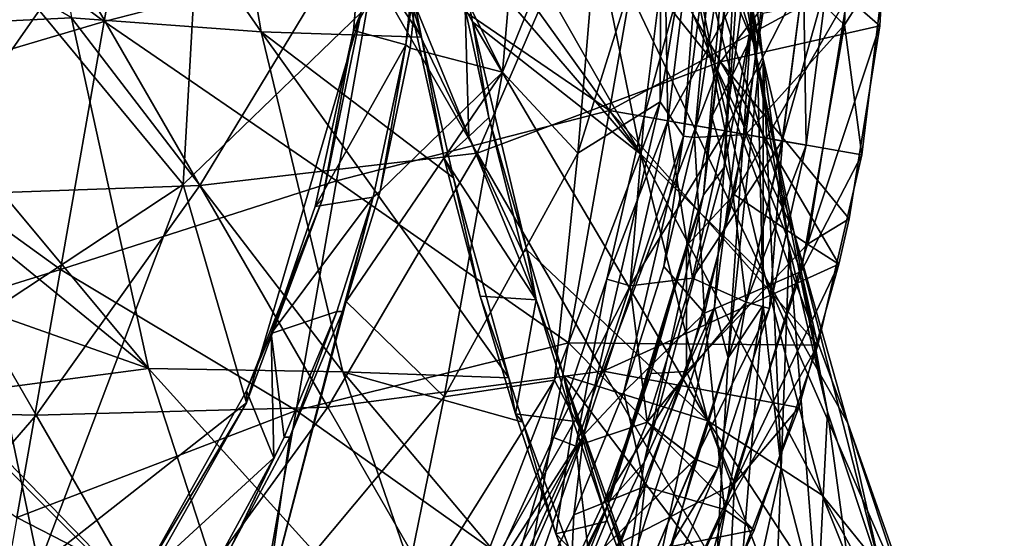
# Model space of a CAD drawing. Extents: x -65 to 803, y -691 to 80.
# Tile 205 of 256: x 695 to 729, y -587 to -569. Entities that reach past the tile are written whole.
import ezdxf

# ---------------------------------------------------------------- set-up
doc = ezdxf.new("R2010")
doc.units = 0
doc.header["$LTSCALE"] = 101.851852
for name, color, linetype in [('20', 7, 'CONTINUOUS'), ('224', 7, 'CONTINUOUS'), ('225', 7, 'CONTINUOUS'), ('226', 7, 'CONTINUOUS'), ('227', 7, 'CONTINUOUS'), ('31', 7, 'CONTINUOUS'), ('38', 7, 'CONTINUOUS'), ('39', 7, 'CONTINUOUS'), ('41', 7, 'CONTINUOUS'), ('44', 7, 'CONTINUOUS'), ('45', 7, 'CONTINUOUS'), ('61', 7, 'CONTINUOUS'), ('73', 7, 'CONTINUOUS'), ('78', 7, 'CONTINUOUS'), ('80', 7, 'CONTINUOUS'), ('82', 7, 'CONTINUOUS'), ('85', 7, 'CONTINUOUS'), ('86', 7, 'CONTINUOUS'), ('88', 7, 'CONTINUOUS')]:
    doc.layers.add(name, color=color, linetype=linetype)

msp = doc.modelspace()

# ---------------------------------------------------------------- linework, layer by layer
at = {"layer": '20', "color": 7, "linetype": 'CONTINUOUS'}
for points in [[(709.087, -565.829, 0.834), (712.837, -559.03, 5.744), (711.784, -571.307, 10.185), (709.087, -565.829, 0.834)], [(711.784, -571.307, 10.185), (712.837, -559.03, 5.744), (715.372, -562.497, 14.73), (711.784, -571.307, 10.185)], [(717.253, -572.335, 31.09), (717.273, -564.925, 23.703), (718.942, -562.061, 33.626), (717.253, -572.335, 31.09)], [(717.253, -572.335, 31.09), (718.942, -562.061, 33.626), (718.061, -573.518, 40.469), (717.253, -572.335, 31.09)], [(718.061, -573.518, 40.469), (718.942, -562.061, 33.626), (719.436, -562.604, 41.841), (718.061, -573.518, 40.469)], [(711.784, -571.307, 10.185), (715.372, -562.497, 14.73), (714.4, -574.109, 20.168), (711.784, -571.307, 10.185)], [(714.4, -574.109, 20.168), (715.372, -562.497, 14.73), (717.273, -564.925, 23.703), (714.4, -574.109, 20.168)], [(718.061, -573.518, 40.469), (719.436, -562.604, 41.841), (718.437, -573.57, 47.921), (718.061, -573.518, 40.469)], [(718.437, -573.57, 47.921), (719.436, -562.604, 41.841), (719.14, -569.032, 47.923), (718.437, -573.57, 47.921)], [(701.355, -563.908, -11.888), (700.72, -575.191, -5.586), (694.823, -568.058, -16.212), (701.355, -563.908, -11.888)], [(706.886, -569.24, -0.98), (700.72, -575.191, -5.586), (701.355, -563.908, -11.888), (706.886, -569.24, -0.98)], [(714.4, -574.109, 20.168), (717.273, -564.925, 23.703), (717.253, -572.335, 31.09), (714.4, -574.109, 20.168)], [(708.588, -570.472, 2.838), (709.087, -565.829, 0.834), (711.784, -571.307, 10.185), (708.588, -570.472, 2.838)], [(700.72, -575.191, -5.586), (693.882, -579.703, -9.237), (694.823, -568.058, -16.212), (700.72, -575.191, -5.586)], [(706.886, -569.24, -0.98), (702.909, -582.757, 3.803), (700.72, -575.191, -5.586), (706.886, -569.24, -0.98)], [(705.541, -575.705, 1.502), (702.909, -582.757, 3.803), (706.886, -569.24, -0.98), (705.541, -575.705, 1.502)], [(707.547, -575.425, 4.68), (708.588, -570.472, 2.838), (711.784, -571.307, 10.185), (707.547, -575.425, 4.68)], [(706.365, -579.246, 5.965), (707.547, -575.425, 4.68), (711.784, -571.307, 10.185), (706.365, -579.246, 5.965)], [(706.365, -579.246, 5.965), (711.784, -571.307, 10.185), (709.759, -582.553, 16.786), (706.365, -579.246, 5.965)], [(709.759, -582.553, 16.786), (711.784, -571.307, 10.185), (714.4, -574.109, 20.168), (709.759, -582.553, 16.786)], [(713.585, -581.979, 28.508), (714.4, -574.109, 20.168), (717.253, -572.335, 31.09), (713.585, -581.979, 28.508)], [(713.585, -581.979, 28.508), (717.253, -572.335, 31.09), (714.596, -583.88, 38.966), (713.585, -581.979, 28.508)], [(714.596, -583.88, 38.966), (717.253, -572.335, 31.09), (718.061, -573.518, 40.469), (714.596, -583.88, 38.966)], [(714.596, -583.88, 38.966), (718.061, -573.518, 40.469), (715.99, -582.397, 47.915), (714.596, -583.88, 38.966)], [(715.99, -582.397, 47.915), (718.061, -573.518, 40.469), (717.384, -578.034, 47.918), (715.99, -582.397, 47.915)], [(717.384, -578.034, 47.918), (718.061, -573.518, 40.469), (718.437, -573.57, 47.921), (717.384, -578.034, 47.918)], [(709.759, -582.553, 16.786), (714.4, -574.109, 20.168), (713.585, -581.979, 28.508), (709.759, -582.553, 16.786)], [(700.72, -575.191, -5.586), (695.71, -588.405, 0.499), (693.882, -579.703, -9.237), (700.72, -575.191, -5.586)], [(702.909, -582.757, 3.803), (695.71, -588.405, 0.499), (700.72, -575.191, -5.586), (702.909, -582.757, 3.803)], [(706.238, -579.599, 6.079), (706.365, -579.246, 5.965), (703.548, -589.995, 13.71), (706.238, -579.599, 6.079)], [(703.548, -589.995, 13.71), (706.365, -579.246, 5.965), (709.759, -582.553, 16.786), (703.548, -589.995, 13.71)], [(695.71, -588.405, 0.499), (688.313, -592.37, -2.015), (693.882, -579.703, -9.237), (695.71, -588.405, 0.499)], [(704.414, -583.945, 7.448), (706.238, -579.599, 6.079), (703.548, -589.995, 13.71), (704.414, -583.945, 7.448)], [(708.089, -590.759, 26.08), (709.759, -582.553, 16.786), (713.585, -581.979, 28.508), (708.089, -590.759, 26.08)], [(708.089, -590.759, 26.08), (713.585, -581.979, 28.508), (709.174, -593.389, 37.514), (708.089, -590.759, 26.08)], [(709.174, -593.389, 37.514), (713.585, -581.979, 28.508), (714.596, -583.88, 38.966), (709.174, -593.389, 37.514)], [(703.548, -589.995, 13.71), (709.759, -582.553, 16.786), (708.089, -590.759, 26.08), (703.548, -589.995, 13.71)], [(714.262, -586.639, 47.913), (714.596, -583.88, 38.966), (715.99, -582.397, 47.915), (714.262, -586.639, 47.913)], [(702.909, -582.757, 3.803), (699.372, -589.023, 5.685), (695.71, -588.405, 0.499), (702.909, -582.757, 3.803)], [(702.369, -587.775, 8.611), (704.414, -583.945, 7.448), (703.548, -589.995, 13.71), (702.369, -587.775, 8.611)], [(709.174, -593.389, 37.514), (714.596, -583.88, 38.966), (709.846, -594.659, 47.908), (709.174, -593.389, 37.514)], [(709.846, -594.659, 47.908), (714.596, -583.88, 38.966), (712.208, -590.738, 47.91), (709.846, -594.659, 47.908)], [(712.208, -590.738, 47.91), (714.596, -583.88, 38.966), (714.262, -586.639, 47.913), (712.208, -590.738, 47.91)]]:
    msp.add_3dface(points, dxfattribs=at)
at = {"layer": '224', "color": 7, "linetype": 'CONTINUOUS'}
for points in [[(721.485, -573.687, 54.718), (722.217, -568.011, 54.718), (719.503, -573.338, 55.55), (721.485, -573.687, 54.718)], [(719.503, -573.338, 55.55), (722.217, -568.011, 54.718), (720.186, -568.152, 55.55), (719.503, -573.338, 55.55)], [(721.488, -573.688, 50.685), (719.503, -573.338, 49.85), (720.186, -568.152, 49.85), (721.488, -573.688, 50.685)], [(722.221, -568.011, 50.685), (721.488, -573.688, 50.685), (720.186, -568.152, 49.85), (722.221, -568.011, 50.685)], [(721.485, -573.687, 54.718), (723.052, -568.08, 52.702), (722.217, -568.011, 54.718), (721.485, -573.687, 54.718)], [(722.31, -573.832, 52.7), (723.052, -568.08, 52.702), (721.485, -573.687, 54.718), (722.31, -573.832, 52.7)], [(721.488, -573.688, 50.685), (722.221, -568.011, 50.685), (722.31, -573.832, 52.7), (721.488, -573.688, 50.685)], [(722.31, -573.832, 52.7), (722.221, -568.011, 50.685), (723.052, -568.08, 52.702), (722.31, -573.832, 52.7)]]:
    msp.add_3dface(points, dxfattribs=at)
at = {"layer": '225', "color": 7, "linetype": 'CONTINUOUS'}
for points in [[(719.503, -573.338, 49.85), (720.235, -579.272, 50.685), (718.371, -578.444, 49.85), (719.503, -573.338, 49.85)], [(721.485, -573.687, 54.718), (719.503, -573.338, 55.55), (718.371, -578.444, 55.55), (721.485, -573.687, 54.718)], [(719.503, -573.338, 49.85), (721.488, -573.688, 50.685), (720.235, -579.272, 50.685), (719.503, -573.338, 49.85)], [(720.232, -579.271, 54.718), (721.485, -573.687, 54.718), (718.371, -578.444, 55.55), (720.232, -579.271, 54.718)], [(722.31, -573.832, 52.7), (721.485, -573.687, 54.718), (720.232, -579.271, 54.718), (722.31, -573.832, 52.7)], [(720.235, -579.272, 50.685), (721.488, -573.688, 50.685), (721.04, -579.492, 52.702), (720.235, -579.272, 50.685)], [(721.488, -573.688, 50.685), (722.31, -573.832, 52.7), (721.04, -579.492, 52.702), (721.488, -573.688, 50.685)], [(721.04, -579.492, 52.702), (722.31, -573.832, 52.7), (720.232, -579.271, 54.718), (721.04, -579.492, 52.702)], [(718.371, -578.444, 49.85), (720.235, -579.272, 50.685), (716.799, -583.431, 49.85), (718.371, -578.444, 49.85)], [(716.799, -583.431, 55.55), (720.232, -579.271, 54.718), (718.371, -578.444, 55.55), (716.799, -583.431, 55.55)], [(718.469, -584.716, 54.718), (720.232, -579.271, 54.718), (716.799, -583.431, 55.55), (718.469, -584.716, 54.718)], [(720.235, -579.272, 50.685), (718.472, -584.717, 50.685), (716.799, -583.431, 49.85), (720.235, -579.272, 50.685)], [(718.469, -584.716, 54.718), (721.04, -579.492, 52.702), (720.232, -579.271, 54.718), (718.469, -584.716, 54.718)], [(719.253, -585.011, 52.702), (721.04, -579.492, 52.702), (718.469, -584.716, 54.718), (719.253, -585.011, 52.702)], [(718.472, -584.717, 50.685), (720.235, -579.272, 50.685), (719.253, -585.011, 52.702), (718.472, -584.717, 50.685)], [(719.253, -585.011, 52.702), (720.235, -579.272, 50.685), (721.04, -579.492, 52.702), (719.253, -585.011, 52.702)], [(716.799, -583.431, 49.85), (718.472, -584.717, 50.685), (714.797, -588.263, 49.85), (716.799, -583.431, 49.85)], [(714.797, -588.263, 55.55), (718.469, -584.716, 54.718), (716.799, -583.431, 55.55), (714.797, -588.263, 55.55)], [(716.211, -589.975, 54.718), (718.469, -584.716, 54.718), (714.797, -588.263, 55.55), (716.211, -589.975, 54.718)], [(718.472, -584.717, 50.685), (716.214, -589.977, 50.685), (714.797, -588.263, 49.85), (718.472, -584.717, 50.685)], [(716.211, -589.975, 54.718), (719.253, -585.011, 52.702), (718.469, -584.716, 54.718), (716.211, -589.975, 54.718)], [(716.965, -590.341, 52.702), (719.253, -585.011, 52.702), (716.211, -589.975, 54.718), (716.965, -590.341, 52.702)], [(716.214, -589.977, 50.685), (718.472, -584.717, 50.685), (716.965, -590.341, 52.702), (716.214, -589.977, 50.685)], [(716.965, -590.341, 52.702), (718.472, -584.717, 50.685), (719.253, -585.011, 52.702), (716.965, -590.341, 52.702)]]:
    msp.add_3dface(points, dxfattribs=at)
at = {"layer": '226', "color": 7, "linetype": 'CONTINUOUS'}
for points in [[(717.519, -572.988, 54.715), (716.697, -572.843, 52.7), (715.405, -578.481, 52.698), (717.519, -572.988, 54.715)], [(715.405, -578.481, 52.698), (716.697, -572.843, 52.7), (716.211, -578.709, 50.682), (715.405, -578.481, 52.698)], [(716.208, -578.708, 54.715), (717.519, -572.988, 54.715), (715.405, -578.481, 52.698), (716.208, -578.708, 54.715)], [(719.503, -573.338, 55.55), (717.519, -572.988, 54.715), (716.208, -578.708, 54.715), (719.503, -573.338, 55.55)], [(716.697, -572.843, 52.7), (717.522, -572.988, 50.682), (716.211, -578.709, 50.682), (716.697, -572.843, 52.7)], [(717.522, -572.988, 50.682), (718.371, -578.444, 49.85), (716.211, -578.709, 50.682), (717.522, -572.988, 50.682)], [(719.503, -573.338, 49.85), (718.371, -578.444, 49.85), (717.522, -572.988, 50.682), (719.503, -573.338, 49.85)], [(718.371, -578.444, 55.55), (719.503, -573.338, 55.55), (716.208, -578.708, 54.715), (718.371, -578.444, 55.55)], [(713.55, -583.959, 52.698), (716.208, -578.708, 54.715), (715.405, -578.481, 52.698), (713.55, -583.959, 52.698)], [(713.55, -583.959, 52.698), (715.405, -578.481, 52.698), (714.329, -584.268, 50.682), (713.55, -583.959, 52.698)], [(714.329, -584.268, 50.682), (715.405, -578.481, 52.698), (716.211, -578.709, 50.682), (714.329, -584.268, 50.682)], [(716.799, -583.431, 55.55), (718.371, -578.444, 55.55), (716.208, -578.708, 54.715), (716.799, -583.431, 55.55)], [(718.371, -578.444, 49.85), (716.799, -583.431, 49.85), (716.211, -578.709, 50.682), (718.371, -578.444, 49.85)], [(714.326, -584.267, 54.715), (716.208, -578.708, 54.715), (713.55, -583.959, 52.698), (714.326, -584.267, 54.715)], [(716.799, -583.431, 55.55), (716.208, -578.708, 54.715), (714.326, -584.267, 54.715), (716.799, -583.431, 55.55)], [(716.799, -583.431, 49.85), (714.329, -584.268, 50.682), (716.211, -578.709, 50.682), (716.799, -583.431, 49.85)], [(714.797, -588.263, 55.55), (716.799, -583.431, 55.55), (714.326, -584.267, 54.715), (714.797, -588.263, 55.55)], [(716.799, -583.431, 49.85), (714.797, -588.263, 49.85), (714.329, -584.268, 50.682), (716.799, -583.431, 49.85)], [(711.15, -589.222, 52.698), (714.326, -584.267, 54.715), (713.55, -583.959, 52.698), (711.15, -589.222, 52.698)], [(711.15, -589.222, 52.698), (713.55, -583.959, 52.698), (711.893, -589.608, 50.682), (711.15, -589.222, 52.698)], [(711.893, -589.608, 50.682), (713.55, -583.959, 52.698), (714.329, -584.268, 50.682), (711.893, -589.608, 50.682)], [(711.89, -589.606, 54.715), (714.326, -584.267, 54.715), (711.15, -589.222, 52.698), (711.89, -589.606, 54.715)], [(714.797, -588.263, 55.55), (714.326, -584.267, 54.715), (711.89, -589.606, 54.715), (714.797, -588.263, 55.55)], [(714.797, -588.263, 49.85), (711.893, -589.608, 50.682), (714.329, -584.268, 50.682), (714.797, -588.263, 49.85)]]:
    msp.add_3dface(points, dxfattribs=at)
at = {"layer": '227', "color": 7, "linetype": 'CONTINUOUS'}
for points in [[(717.522, -572.988, 50.682), (716.697, -572.843, 52.7), (717.411, -567.103, 52.698), (717.522, -572.988, 50.682)], [(716.697, -572.843, 52.7), (718.244, -567.164, 54.715), (717.411, -567.103, 52.698), (716.697, -572.843, 52.7)], [(716.697, -572.843, 52.7), (717.519, -572.988, 54.715), (718.244, -567.164, 54.715), (716.697, -572.843, 52.7)], [(717.522, -572.988, 50.682), (717.411, -567.103, 52.698), (718.247, -567.164, 50.682), (717.522, -572.988, 50.682)], [(717.519, -572.988, 54.715), (720.186, -568.152, 55.55), (718.244, -567.164, 54.715), (717.519, -572.988, 54.715)], [(719.503, -573.338, 49.85), (717.522, -572.988, 50.682), (718.247, -567.164, 50.682), (719.503, -573.338, 49.85)], [(720.186, -568.152, 49.85), (719.503, -573.338, 49.85), (718.247, -567.164, 50.682), (720.186, -568.152, 49.85)], [(719.503, -573.338, 55.55), (720.186, -568.152, 55.55), (717.519, -572.988, 54.715), (719.503, -573.338, 55.55)]]:
    msp.add_3dface(points, dxfattribs=at)
at = {"layer": '31', "color": 7, "linetype": 'CONTINUOUS'}
for points in [[(708.927, -565.595, 0.837), (709.087, -565.829, 0.834), (708.43, -570.355, 2.906), (708.927, -565.595, 0.837)], [(709.087, -565.829, 0.834), (708.588, -570.472, 2.838), (708.43, -570.355, 2.906), (709.087, -565.829, 0.834)], [(708.43, -570.355, 2.906), (707.547, -575.425, 4.68), (707.308, -575.637, 4.87), (708.43, -570.355, 2.906)], [(708.588, -570.472, 2.838), (707.547, -575.425, 4.68), (708.43, -570.355, 2.906), (708.588, -570.472, 2.838)], [(707.547, -575.425, 4.68), (706.365, -579.246, 5.965), (707.308, -575.637, 4.87), (707.547, -575.425, 4.68)], [(707.308, -575.637, 4.87), (706.238, -579.599, 6.079), (706.049, -579.6, 6.197), (707.308, -575.637, 4.87)], [(706.365, -579.246, 5.965), (706.238, -579.599, 6.079), (707.308, -575.637, 4.87), (706.365, -579.246, 5.965)], [(706.049, -579.6, 6.197), (704.414, -583.945, 7.448), (704.214, -583.951, 7.569), (706.049, -579.6, 6.197)], [(706.238, -579.599, 6.079), (704.414, -583.945, 7.448), (706.049, -579.6, 6.197), (706.238, -579.599, 6.079)], [(704.414, -583.945, 7.448), (702.369, -587.775, 8.611), (704.214, -583.951, 7.569), (704.414, -583.945, 7.448)], [(704.214, -583.951, 7.569), (702.369, -587.775, 8.611), (703.861, -584.671, 7.791), (704.214, -583.951, 7.569)], [(703.861, -584.671, 7.791), (702.369, -587.775, 8.611), (702.185, -587.737, 8.72), (703.861, -584.671, 7.791)]]:
    msp.add_3dface(points, dxfattribs=at)
at = {"layer": '38', "color": 7, "linetype": 'CONTINUOUS'}
for points in [[(706.627, -569.861, -0.596), (706.886, -569.24, -0.98), (707.136, -563.812, -3.371), (706.627, -569.861, -0.596)], [(705.541, -575.705, 1.502), (706.886, -569.24, -0.98), (706.627, -569.861, -0.596), (705.541, -575.705, 1.502)], [(705.288, -575.953, 1.709), (705.541, -575.705, 1.502), (706.627, -569.861, -0.596), (705.288, -575.953, 1.709)], [(702.909, -582.757, 3.803), (705.541, -575.705, 1.502), (702.908, -582.349, 3.805), (702.909, -582.757, 3.803)], [(702.908, -582.349, 3.805), (705.541, -575.705, 1.502), (703.764, -580.36, 3.179), (702.908, -582.349, 3.805)], [(703.764, -580.36, 3.179), (705.541, -575.705, 1.502), (705.288, -575.953, 1.709), (703.764, -580.36, 3.179)], [(699.241, -588.906, 5.781), (702.909, -582.757, 3.803), (702.908, -582.349, 3.805), (699.241, -588.906, 5.781)], [(699.372, -589.023, 5.685), (702.909, -582.757, 3.803), (699.241, -588.906, 5.781), (699.372, -589.023, 5.685)]]:
    msp.add_3dface(points, dxfattribs=at)
at = {"layer": '39', "color": 7, "linetype": 'CONTINUOUS'}
for points in [[(708.927, -565.595, 0.837), (706.627, -569.861, -0.596), (707.136, -563.812, -3.371), (708.927, -565.595, 0.837)], [(708.927, -565.595, 0.837), (708.43, -570.355, 2.906), (706.627, -569.861, -0.596), (708.927, -565.595, 0.837)], [(708.43, -570.355, 2.906), (705.288, -575.953, 1.709), (706.627, -569.861, -0.596), (708.43, -570.355, 2.906)], [(708.43, -570.355, 2.906), (707.308, -575.637, 4.87), (705.288, -575.953, 1.709), (708.43, -570.355, 2.906)], [(707.308, -575.637, 4.87), (706.049, -579.6, 6.197), (703.764, -580.36, 3.179), (707.308, -575.637, 4.87)], [(707.308, -575.637, 4.87), (703.764, -580.36, 3.179), (705.288, -575.953, 1.709), (707.308, -575.637, 4.87)], [(706.049, -579.6, 6.197), (704.214, -583.951, 7.569), (703.764, -580.36, 3.179), (706.049, -579.6, 6.197)], [(703.861, -584.671, 7.791), (702.908, -582.349, 3.805), (703.764, -580.36, 3.179), (703.861, -584.671, 7.791)], [(704.214, -583.951, 7.569), (703.861, -584.671, 7.791), (703.764, -580.36, 3.179), (704.214, -583.951, 7.569)], [(703.861, -584.671, 7.791), (699.241, -588.906, 5.781), (702.908, -582.349, 3.805), (703.861, -584.671, 7.791)], [(699.241, -588.906, 5.781), (703.861, -584.671, 7.791), (702.185, -587.737, 8.72), (699.241, -588.906, 5.781)]]:
    msp.add_3dface(points, dxfattribs=at)
at = {"layer": '41', "color": 7, "linetype": 'CONTINUOUS'}
for points in [[(720.218, -573.464, 48.011), (719.14, -569.032, 47.923), (720.992, -567.16, 48.011), (720.218, -573.464, 48.011)], [(718.437, -573.57, 47.921), (719.14, -569.032, 47.923), (720.218, -573.464, 48.011), (718.437, -573.57, 47.921)], [(717.384, -578.034, 47.918), (718.437, -573.57, 47.921), (718.789, -579.652, 48.011), (717.384, -578.034, 47.918)], [(718.789, -579.652, 48.011), (718.437, -573.57, 47.921), (720.218, -573.464, 48.011), (718.789, -579.652, 48.011)], [(715.99, -582.397, 47.915), (717.384, -578.034, 47.918), (718.789, -579.652, 48.011), (715.99, -582.397, 47.915)], [(716.721, -585.657, 48.011), (715.99, -582.397, 47.915), (718.789, -579.652, 48.011), (716.721, -585.657, 48.011)], [(714.262, -586.639, 47.913), (715.99, -582.397, 47.915), (716.721, -585.657, 48.011), (714.262, -586.639, 47.913)], [(714.037, -591.413, 48.011), (714.262, -586.639, 47.913), (716.721, -585.657, 48.011), (714.037, -591.413, 48.011)], [(712.208, -590.738, 47.91), (714.262, -586.639, 47.913), (714.037, -591.413, 48.011), (712.208, -590.738, 47.91)]]:
    msp.add_3dface(points, dxfattribs=at)
at = {"layer": '44', "color": 7, "linetype": 'CONTINUOUS'}
for points in [[(720.992, -567.16, 48.011), (723.97, -560.999, 49.307), (723.641, -569.664, 49.307), (720.992, -567.16, 48.011)], [(723.641, -569.664, 49.307), (723.97, -560.999, 49.307), (725.063, -567.438, 52.2), (723.641, -569.664, 49.307)], [(720.218, -573.464, 48.011), (720.992, -567.16, 48.011), (723.641, -569.664, 49.307), (720.218, -573.464, 48.011)], [(724.238, -574.164, 52.2), (723.641, -569.664, 49.307), (725.063, -567.438, 52.2), (724.238, -574.164, 52.2)], [(720.218, -573.464, 48.011), (723.641, -569.664, 49.307), (722.135, -578.204, 49.307), (720.218, -573.464, 48.011)], [(722.135, -578.204, 49.307), (723.641, -569.664, 49.307), (724.238, -574.164, 52.2), (722.135, -578.204, 49.307)], [(718.789, -579.652, 48.011), (720.218, -573.464, 48.011), (722.135, -578.204, 49.307), (718.789, -579.652, 48.011)], [(722.714, -580.768, 52.2), (722.135, -578.204, 49.307), (724.238, -574.164, 52.2), (722.714, -580.768, 52.2)], [(718.789, -579.652, 48.011), (722.135, -578.204, 49.307), (719.481, -586.46, 49.307), (718.789, -579.652, 48.011)], [(719.481, -586.46, 49.307), (722.135, -578.204, 49.307), (722.714, -580.768, 52.2), (719.481, -586.46, 49.307)], [(716.721, -585.657, 48.011), (718.789, -579.652, 48.011), (719.481, -586.46, 49.307), (716.721, -585.657, 48.011)], [(720.508, -587.176, 52.2), (719.481, -586.46, 49.307), (722.714, -580.768, 52.2), (720.508, -587.176, 52.2)], [(714.037, -591.413, 48.011), (716.721, -585.657, 48.011), (715.727, -594.277, 49.307), (714.037, -591.413, 48.011)], [(716.721, -585.657, 48.011), (719.481, -586.46, 49.307), (715.727, -594.277, 49.307), (716.721, -585.657, 48.011)], [(715.727, -594.277, 49.307), (719.481, -586.46, 49.307), (717.645, -593.318, 52.2), (715.727, -594.277, 49.307)], [(717.645, -593.318, 52.2), (719.481, -586.46, 49.307), (720.508, -587.176, 52.2), (717.645, -593.318, 52.2)]]:
    msp.add_3dface(points, dxfattribs=at)
at = {"layer": '45', "color": 7, "linetype": 'CONTINUOUS'}
for points in [[(699.498, -560.949, 52.2), (689.999, -563.629, 52.2), (697.983, -569.543, 52.2), (699.498, -560.949, 52.2)], [(699.498, -560.949, 52.2), (697.983, -569.543, 52.2), (707.439, -567.105, 52.2), (699.498, -560.949, 52.2)], [(689.999, -563.629, 52.2), (688.458, -572.37, 52.2), (697.983, -569.543, 52.2), (689.999, -563.629, 52.2)], [(716.91, -564.581, 52.2), (707.439, -567.105, 52.2), (715.491, -572.629, 52.2), (716.91, -564.581, 52.2)], [(725.063, -567.438, 52.2), (716.91, -564.581, 52.2), (715.491, -572.629, 52.2), (725.063, -567.438, 52.2)], [(707.439, -567.105, 52.2), (697.983, -569.543, 52.2), (706.035, -575.067, 52.2), (707.439, -567.105, 52.2)], [(707.439, -567.105, 52.2), (706.035, -575.067, 52.2), (715.491, -572.629, 52.2), (707.439, -567.105, 52.2)], [(724.238, -574.164, 52.2), (725.063, -567.438, 52.2), (715.491, -572.629, 52.2), (724.238, -574.164, 52.2)], [(697.983, -569.543, 52.2), (688.458, -572.37, 52.2), (696.467, -578.138, 52.2), (697.983, -569.543, 52.2)], [(697.983, -569.543, 52.2), (696.467, -578.138, 52.2), (706.035, -575.067, 52.2), (697.983, -569.543, 52.2)], [(688.458, -572.37, 52.2), (686.917, -581.111, 52.2), (696.467, -578.138, 52.2), (688.458, -572.37, 52.2)], [(715.491, -572.629, 52.2), (706.035, -575.067, 52.2), (714.072, -580.678, 52.2), (715.491, -572.629, 52.2)], [(722.714, -580.768, 52.2), (715.491, -572.629, 52.2), (714.072, -580.678, 52.2), (722.714, -580.768, 52.2)], [(722.714, -580.768, 52.2), (724.238, -574.164, 52.2), (715.491, -572.629, 52.2), (722.714, -580.768, 52.2)], [(706.035, -575.067, 52.2), (696.467, -578.138, 52.2), (704.631, -583.029, 52.2), (706.035, -575.067, 52.2)], [(706.035, -575.067, 52.2), (704.631, -583.029, 52.2), (714.072, -580.678, 52.2), (706.035, -575.067, 52.2)], [(696.467, -578.138, 52.2), (686.917, -581.111, 52.2), (694.952, -586.732, 52.2), (696.467, -578.138, 52.2)], [(696.467, -578.138, 52.2), (694.952, -586.732, 52.2), (704.631, -583.029, 52.2), (696.467, -578.138, 52.2)], [(714.072, -580.678, 52.2), (704.631, -583.029, 52.2), (712.652, -588.727, 52.2), (714.072, -580.678, 52.2)], [(720.508, -587.176, 52.2), (714.072, -580.678, 52.2), (712.652, -588.727, 52.2), (720.508, -587.176, 52.2)], [(720.508, -587.176, 52.2), (722.714, -580.768, 52.2), (714.072, -580.678, 52.2), (720.508, -587.176, 52.2)], [(704.631, -583.029, 52.2), (694.952, -586.732, 52.2), (703.227, -590.991, 52.2), (704.631, -583.029, 52.2)], [(704.631, -583.029, 52.2), (703.227, -590.991, 52.2), (712.652, -588.727, 52.2), (704.631, -583.029, 52.2)], [(694.952, -586.732, 52.2), (693.436, -595.326, 52.2), (703.227, -590.991, 52.2), (694.952, -586.732, 52.2)], [(717.645, -593.318, 52.2), (720.508, -587.176, 52.2), (712.652, -588.727, 52.2), (717.645, -593.318, 52.2)]]:
    msp.add_3dface(points, dxfattribs=at)
at = {"layer": '61', "color": 7, "linetype": 'CONTINUOUS'}
for points in [[(717.667, -563.656, 99.186), (720.487, -570.298, 93.211), (715.891, -555.426, 94.517), (717.667, -563.656, 99.186)], [(715.891, -555.426, 94.517), (720.487, -570.298, 93.211), (719.189, -562.894, 89.207), (715.891, -555.426, 94.517)], [(701.504, -558.693, 123.384), (694.949, -557.679, 127.642), (703.423, -569.903, 129.43), (701.504, -558.693, 123.384)], [(703.423, -569.903, 129.43), (694.949, -557.679, 127.642), (696.851, -569.425, 133.642), (703.423, -569.903, 129.43)], [(714.849, -565.667, 110.512), (719.116, -570.966, 104.128), (713.321, -557.549, 104.942), (714.849, -565.667, 110.512)], [(713.321, -557.549, 104.942), (719.116, -570.966, 104.128), (717.667, -563.656, 99.186), (713.321, -557.549, 104.942)], [(708.348, -566.861, 122.426), (701.504, -558.693, 123.384), (708.976, -570.093, 124.142), (708.348, -566.861, 122.426)], [(708.976, -570.093, 124.142), (701.504, -558.693, 123.384), (703.423, -569.903, 129.43), (708.976, -570.093, 124.142)], [(719.745, -561.842, 81.256), (720.639, -571.439, 76.744), (719.819, -559.827, 74.692), (719.745, -561.842, 81.256)], [(719.819, -559.827, 74.692), (720.639, -571.439, 76.744), (720.404, -569.649, 71.339), (719.819, -559.827, 74.692)], [(719.819, -559.827, 74.692), (720.404, -569.649, 71.339), (720.227, -564.145, 66.9), (719.819, -559.827, 74.692)], [(709.844, -564.75, 118.723), (716.584, -574.139, 115.743), (709.331, -561.42, 116.521), (709.844, -564.75, 118.723)], [(709.331, -561.42, 116.521), (716.584, -574.139, 115.743), (714.849, -565.667, 110.512), (709.331, -561.42, 116.521)], [(719.189, -562.894, 89.207), (720.827, -570.896, 83.948), (719.745, -561.842, 81.256), (719.189, -562.894, 89.207)], [(719.745, -561.842, 81.256), (720.827, -570.896, 83.948), (720.639, -571.439, 76.744), (719.745, -561.842, 81.256)], [(720.487, -570.298, 93.211), (721.727, -577.38, 87.271), (719.189, -562.894, 89.207), (720.487, -570.298, 93.211)], [(719.189, -562.894, 89.207), (721.727, -577.38, 87.271), (720.827, -570.896, 83.948), (719.189, -562.894, 89.207)], [(719.116, -570.966, 104.128), (721.886, -576.838, 97.482), (717.667, -563.656, 99.186), (719.116, -570.966, 104.128)], [(717.667, -563.656, 99.186), (721.886, -576.838, 97.482), (720.487, -570.298, 93.211), (717.667, -563.656, 99.186)], [(719.97, -564.624, 60.82), (718.759, -575.551, 59.363), (719.769, -563.711, 57.46), (719.97, -564.624, 60.82)], [(719.769, -563.711, 57.46), (718.759, -575.551, 59.363), (719.582, -568.313, 57.457), (719.769, -563.711, 57.46)], [(720.227, -564.145, 66.9), (720.404, -569.649, 71.339), (719.467, -574.601, 64.487), (720.227, -564.145, 66.9)], [(720.227, -564.145, 66.9), (719.467, -574.601, 64.487), (719.97, -564.624, 60.82), (720.227, -564.145, 66.9)], [(689.665, -569.761, 137.09), (696.851, -569.425, 133.642), (688.91, -564.704, 134.85), (689.665, -569.761, 137.09)], [(710.188, -566.709, 119.907), (716.584, -574.139, 115.743), (709.844, -564.75, 118.723), (710.188, -566.709, 119.907)], [(719.97, -564.624, 60.82), (719.467, -574.601, 64.487), (718.759, -575.551, 59.363), (719.97, -564.624, 60.82)], [(716.584, -574.139, 115.743), (720.889, -578.393, 108.762), (714.849, -565.667, 110.512), (716.584, -574.139, 115.743)], [(714.849, -565.667, 110.512), (720.889, -578.393, 108.762), (719.116, -570.966, 104.128), (714.849, -565.667, 110.512)], [(710.741, -569.555, 121.495), (716.584, -574.139, 115.743), (710.188, -566.709, 119.907), (710.741, -569.555, 121.495)], [(719.582, -568.313, 57.457), (718.759, -575.551, 59.363), (719.044, -572.852, 57.455), (719.582, -568.313, 57.457)], [(696.851, -569.425, 133.642), (689.665, -569.761, 137.09), (699.515, -581.57, 138.12), (696.851, -569.425, 133.642)], [(703.423, -569.903, 129.43), (696.851, -569.425, 133.642), (706.246, -581.688, 133.98), (703.423, -569.903, 129.43)], [(706.246, -581.688, 133.98), (696.851, -569.425, 133.642), (699.515, -581.57, 138.12), (706.246, -581.688, 133.98)], [(712.633, -577.456, 125.142), (718.903, -583.385, 120.378), (710.741, -569.555, 121.495), (712.633, -577.456, 125.142)], [(710.741, -569.555, 121.495), (718.903, -583.385, 120.378), (716.584, -574.139, 115.743), (710.741, -569.555, 121.495)], [(720.404, -569.649, 71.339), (719.605, -581.196, 72.608), (719.134, -579.436, 68.213), (720.404, -569.649, 71.339)], [(720.404, -569.649, 71.339), (719.134, -579.436, 68.213), (719.467, -574.601, 64.487), (720.404, -569.649, 71.339)], [(720.639, -571.439, 76.744), (719.605, -581.196, 72.608), (720.404, -569.649, 71.339), (720.639, -571.439, 76.744)], [(699.515, -581.57, 138.12), (689.665, -569.761, 137.09), (690.481, -574.197, 138.786), (699.515, -581.57, 138.12)], [(708.976, -570.093, 124.142), (703.423, -569.903, 129.43), (710.085, -574.964, 126.389), (708.976, -570.093, 124.142)], [(710.085, -574.964, 126.389), (703.423, -569.903, 129.43), (712.008, -581.896, 128.96), (710.085, -574.964, 126.389)], [(712.008, -581.896, 128.96), (703.423, -569.903, 129.43), (706.246, -581.688, 133.98), (712.008, -581.896, 128.96)], [(721.886, -576.838, 97.482), (723.057, -583.071, 90.815), (720.487, -570.298, 93.211), (721.886, -576.838, 97.482)], [(720.487, -570.298, 93.211), (723.057, -583.071, 90.815), (721.727, -577.38, 87.271), (720.487, -570.298, 93.211)], [(720.889, -578.393, 108.762), (723.757, -583.462, 101.498), (719.116, -570.966, 104.128), (720.889, -578.393, 108.762)], [(719.116, -570.966, 104.128), (723.757, -583.462, 101.498), (721.886, -576.838, 97.482), (719.116, -570.966, 104.128)], [(720.827, -570.896, 83.948), (720.827, -579.379, 78.993), (720.639, -571.439, 76.744), (720.827, -570.896, 83.948)], [(721.727, -577.38, 87.271), (721.446, -585.02, 81.666), (720.827, -570.896, 83.948), (721.727, -577.38, 87.271)], [(720.827, -570.896, 83.948), (721.446, -585.02, 81.666), (720.827, -579.379, 78.993), (720.827, -570.896, 83.948)], [(720.639, -571.439, 76.744), (720.827, -579.379, 78.993), (719.605, -581.196, 72.608), (720.639, -571.439, 76.744)], [(719.044, -572.852, 57.455), (718.759, -575.551, 59.363), (718.161, -577.322, 57.452), (719.044, -572.852, 57.455)], [(691.465, -578.73, 140.281), (699.515, -581.57, 138.12), (690.481, -574.197, 138.786), (691.465, -578.73, 140.281)], [(718.903, -583.385, 120.378), (722.87, -585.956, 113.576), (716.584, -574.139, 115.743), (718.903, -583.385, 120.378)], [(716.584, -574.139, 115.743), (722.87, -585.956, 113.576), (720.889, -578.393, 108.762), (716.584, -574.139, 115.743)], [(719.467, -574.601, 64.487), (719.134, -579.436, 68.213), (716.702, -584.83, 62.336), (719.467, -574.601, 64.487)], [(719.467, -574.601, 64.487), (716.702, -584.83, 62.336), (718.759, -575.551, 59.363), (719.467, -574.601, 64.487)], [(715.434, -586.159, 58.143), (718.759, -575.551, 59.363), (715.494, -586.18, 58.546), (715.434, -586.159, 58.143)], [(718.759, -575.551, 59.363), (715.434, -586.159, 58.143), (718.161, -577.322, 57.452), (718.759, -575.551, 59.363)], [(718.759, -575.551, 59.363), (716.702, -584.83, 62.336), (715.494, -586.18, 58.546), (718.759, -575.551, 59.363)], [(723.757, -583.462, 101.498), (724.971, -588.859, 94.154), (721.886, -576.838, 97.482), (723.757, -583.462, 101.498)], [(721.886, -576.838, 97.482), (724.971, -588.859, 94.154), (723.057, -583.071, 90.815), (721.886, -576.838, 97.482)], [(713.905, -581.81, 126.721), (718.903, -583.385, 120.378), (712.633, -577.456, 125.142), (713.905, -581.81, 126.721)], [(718.161, -577.322, 57.452), (715.434, -586.159, 58.143), (716.928, -581.742, 57.449), (718.161, -577.322, 57.452)], [(721.727, -577.38, 87.271), (722.71, -589.891, 84.466), (721.446, -585.02, 81.666), (721.727, -577.38, 87.271)], [(723.057, -583.071, 90.815), (722.71, -589.891, 84.466), (721.727, -577.38, 87.271), (723.057, -583.071, 90.815)], [(722.87, -585.956, 113.576), (725.785, -589.567, 106.493), (720.889, -578.393, 108.762), (722.87, -585.956, 113.576)], [(720.889, -578.393, 108.762), (725.785, -589.567, 106.493), (723.757, -583.462, 101.498), (720.889, -578.393, 108.762)], [(692.405, -582.512, 141.356), (699.515, -581.57, 138.12), (691.465, -578.73, 140.281), (692.405, -582.512, 141.356)], [(719.134, -579.436, 68.213), (716.708, -590.692, 68.936), (716.075, -588.923, 65.454), (719.134, -579.436, 68.213)], [(719.134, -579.436, 68.213), (716.075, -588.923, 65.454), (716.702, -584.83, 62.336), (719.134, -579.436, 68.213)], [(719.605, -581.196, 72.608), (716.708, -590.692, 68.936), (719.134, -579.436, 68.213), (719.605, -581.196, 72.608)], [(720.827, -579.379, 78.993), (719.708, -592.922, 76.614), (719.227, -588.012, 74.518), (720.827, -579.379, 78.993)], [(720.827, -579.379, 78.993), (719.227, -588.012, 74.518), (719.605, -581.196, 72.608), (720.827, -579.379, 78.993)], [(721.446, -585.02, 81.666), (719.708, -592.922, 76.614), (720.827, -579.379, 78.993), (721.446, -585.02, 81.666)], [(719.605, -581.196, 72.608), (719.227, -588.012, 74.518), (716.708, -590.692, 68.936), (719.605, -581.196, 72.608)], [(699.515, -581.57, 138.12), (692.405, -582.512, 141.356), (703.553, -593.981, 140.946), (699.515, -581.57, 138.12)], [(706.246, -581.688, 133.98), (699.515, -581.57, 138.12), (710.355, -593.566, 136.786), (706.246, -581.688, 133.98)], [(710.355, -593.566, 136.786), (699.515, -581.57, 138.12), (703.553, -593.981, 140.946), (710.355, -593.566, 136.786)], [(712.008, -581.896, 128.96), (706.246, -581.688, 133.98), (712.49, -583.432, 129.437), (712.008, -581.896, 128.96)], [(712.49, -583.432, 129.437), (706.246, -581.688, 133.98), (716.172, -593.473, 131.798), (712.49, -583.432, 129.437)], [(716.172, -593.473, 131.798), (706.246, -581.688, 133.98), (710.355, -593.566, 136.786), (716.172, -593.473, 131.798)], [(717.096, -590.852, 129.13), (722.722, -593.446, 122.978), (713.905, -581.81, 126.721), (717.096, -590.852, 129.13)], [(713.905, -581.81, 126.721), (722.722, -593.446, 122.978), (718.903, -583.385, 120.378), (713.905, -581.81, 126.721)], [(715.334, -586.124, 57.446), (716.928, -581.742, 57.449), (715.411, -586.151, 57.989), (715.334, -586.124, 57.446)], [(716.928, -581.742, 57.449), (715.434, -586.159, 58.143), (715.411, -586.151, 57.989), (716.928, -581.742, 57.449)], [(703.553, -593.981, 140.946), (692.405, -582.512, 141.356), (692.52, -582.948, 141.47), (703.553, -593.981, 140.946)], [(694.288, -589.051, 142.88), (703.553, -593.981, 140.946), (692.52, -582.948, 141.47), (694.288, -589.051, 142.88)], [(723.057, -583.071, 90.815), (724.643, -594.775, 87.07), (722.71, -589.891, 84.466), (723.057, -583.071, 90.815)], [(724.971, -588.859, 94.154), (724.643, -594.775, 87.07), (723.057, -583.071, 90.815), (724.971, -588.859, 94.154)], [(722.722, -593.446, 122.978), (726.43, -594.838, 115.889), (718.903, -583.385, 120.378), (722.722, -593.446, 122.978)], [(718.903, -583.385, 120.378), (726.43, -594.838, 115.889), (722.87, -585.956, 113.576), (718.903, -583.385, 120.378)], [(725.785, -589.567, 106.493), (727.325, -593.609, 99.262), (723.757, -583.462, 101.498), (725.785, -589.567, 106.493)], [(723.757, -583.462, 101.498), (727.325, -593.609, 99.262), (724.971, -588.859, 94.154), (723.757, -583.462, 101.498)], [(716.702, -584.83, 62.336), (716.075, -588.923, 65.454), (712.132, -594.479, 60.652), (716.702, -584.83, 62.336)], [(716.702, -584.83, 62.336), (712.132, -594.479, 60.652), (715.494, -586.18, 58.546), (716.702, -584.83, 62.336)], [(721.446, -585.02, 81.666), (720.964, -597.127, 78.712), (719.708, -592.922, 76.614), (721.446, -585.02, 81.666)], [(722.71, -589.891, 84.466), (720.964, -597.127, 78.712), (721.446, -585.02, 81.666), (722.71, -589.891, 84.466)], [(726.43, -594.838, 115.889), (729.182, -597.371, 108.452), (722.87, -585.956, 113.576), (726.43, -594.838, 115.889)], [(722.87, -585.956, 113.576), (729.182, -597.371, 108.452), (725.785, -589.567, 106.493), (722.87, -585.956, 113.576)], [(715.494, -586.18, 58.546), (712.132, -594.479, 60.652), (712.388, -592.856, 58.592), (715.494, -586.18, 58.546)]]:
    msp.add_3dface(points, dxfattribs=at)
at = {"layer": '73', "color": 7, "linetype": 'CONTINUOUS'}
for points in [[(710.741, -569.555, 121.495), (710.188, -566.709, 119.907), (710.487, -569.109, 121.103), (710.741, -569.555, 121.495)], [(711.309, -572.878, 123.009), (710.741, -569.555, 121.495), (710.487, -569.109, 121.103), (711.309, -572.878, 123.009)], [(712.633, -577.456, 125.142), (710.741, -569.555, 121.495), (711.309, -572.878, 123.009), (712.633, -577.456, 125.142)], [(712.492, -577.547, 125.032), (712.633, -577.456, 125.142), (711.309, -572.878, 123.009), (712.492, -577.547, 125.032)], [(712.953, -579.188, 125.66), (712.633, -577.456, 125.142), (712.492, -577.547, 125.032), (712.953, -579.188, 125.66)], [(713.905, -581.81, 126.721), (712.633, -577.456, 125.142), (712.953, -579.188, 125.66), (713.905, -581.81, 126.721)], [(714.241, -583.393, 127.085), (713.905, -581.81, 126.721), (712.953, -579.188, 125.66), (714.241, -583.393, 127.085)], [(717.096, -590.852, 129.13), (713.905, -581.81, 126.721), (716.84, -590.64, 128.951), (717.096, -590.852, 129.13)], [(716.84, -590.64, 128.951), (713.905, -581.81, 126.721), (715.425, -586.863, 128.068), (716.84, -590.64, 128.951)], [(715.425, -586.863, 128.068), (713.905, -581.81, 126.721), (714.241, -583.393, 127.085), (715.425, -586.863, 128.068)]]:
    msp.add_3dface(points, dxfattribs=at)
at = {"layer": '78', "color": 7, "linetype": 'CONTINUOUS'}
for points in [[(708.348, -566.861, 122.426), (708.976, -570.093, 124.142), (708.453, -568.247, 123.022), (708.348, -566.861, 122.426)], [(708.453, -568.247, 123.022), (708.976, -570.093, 124.142), (708.721, -569.606, 123.734), (708.453, -568.247, 123.022)], [(708.721, -569.606, 123.734), (708.976, -570.093, 124.142), (709.765, -574.293, 125.946), (708.721, -569.606, 123.734)], [(708.976, -570.093, 124.142), (710.085, -574.964, 126.389), (709.765, -574.293, 125.946), (708.976, -570.093, 124.142)], [(709.765, -574.293, 125.946), (710.085, -574.964, 126.389), (711.014, -579.061, 127.839), (709.765, -574.293, 125.946)], [(710.085, -574.964, 126.389), (712.008, -581.896, 128.96), (711.014, -579.061, 127.839), (710.085, -574.964, 126.389)], [(711.014, -579.061, 127.839), (712.008, -581.896, 128.96), (712.237, -583.137, 129.198), (711.014, -579.061, 127.839)], [(712.008, -581.896, 128.96), (712.49, -583.432, 129.437), (712.237, -583.137, 129.198), (712.008, -581.896, 128.96)], [(712.237, -583.137, 129.198), (712.49, -583.432, 129.437), (713.639, -587.304, 130.354), (712.237, -583.137, 129.198)], [(712.49, -583.432, 129.437), (716.172, -593.473, 131.798), (713.639, -587.304, 130.354), (712.49, -583.432, 129.437)], [(713.639, -587.304, 130.354), (716.172, -593.473, 131.798), (715.951, -593.335, 131.632), (713.639, -587.304, 130.354)]]:
    msp.add_3dface(points, dxfattribs=at)
at = {"layer": '80', "color": 7, "linetype": 'CONTINUOUS'}
for points in [[(710.487, -569.109, 121.103), (708.453, -568.247, 123.022), (710.619, -573.529, 124.385), (710.487, -569.109, 121.103)], [(708.453, -568.247, 123.022), (708.721, -569.606, 123.734), (710.619, -573.529, 124.385), (708.453, -568.247, 123.022)], [(711.309, -572.878, 123.009), (710.487, -569.109, 121.103), (710.619, -573.529, 124.385), (711.309, -572.878, 123.009)], [(708.721, -569.606, 123.734), (709.765, -574.293, 125.946), (710.619, -573.529, 124.385), (708.721, -569.606, 123.734)], [(712.492, -577.547, 125.032), (711.309, -572.878, 123.009), (710.619, -573.529, 124.385), (712.492, -577.547, 125.032)], [(709.765, -574.293, 125.946), (712.953, -579.188, 125.66), (710.619, -573.529, 124.385), (709.765, -574.293, 125.946)], [(712.953, -579.188, 125.66), (712.492, -577.547, 125.032), (710.619, -573.529, 124.385), (712.953, -579.188, 125.66)], [(712.953, -579.188, 125.66), (709.765, -574.293, 125.946), (711.014, -579.061, 127.839), (712.953, -579.188, 125.66)], [(712.953, -579.188, 125.66), (711.014, -579.061, 127.839), (712.237, -583.137, 129.198), (712.953, -579.188, 125.66)], [(714.241, -583.393, 127.085), (712.953, -579.188, 125.66), (712.237, -583.137, 129.198), (714.241, -583.393, 127.085)], [(714.241, -583.393, 127.085), (712.237, -583.137, 129.198), (713.639, -587.304, 130.354), (714.241, -583.393, 127.085)], [(715.425, -586.863, 128.068), (714.241, -583.393, 127.085), (713.639, -587.304, 130.354), (715.425, -586.863, 128.068)], [(716.84, -590.64, 128.951), (715.425, -586.863, 128.068), (713.639, -587.304, 130.354), (716.84, -590.64, 128.951)], [(716.84, -590.64, 128.951), (713.639, -587.304, 130.354), (715.951, -593.335, 131.632), (716.84, -590.64, 128.951)]]:
    msp.add_3dface(points, dxfattribs=at)
at = {"layer": '82', "color": 7, "linetype": 'CONTINUOUS'}
for points in [[(719.582, -568.313, 57.457), (719.044, -572.852, 57.455), (720.807, -569.27, 57.389), (719.582, -568.313, 57.457)], [(720.807, -569.27, 57.389), (719.044, -572.852, 57.455), (719.814, -575.542, 57.389), (720.807, -569.27, 57.389)], [(719.044, -572.852, 57.455), (718.161, -577.322, 57.452), (719.814, -575.542, 57.389), (719.044, -572.852, 57.455)], [(719.814, -575.542, 57.389), (718.161, -577.322, 57.452), (718.17, -581.677, 57.389), (719.814, -575.542, 57.389)], [(718.161, -577.322, 57.452), (716.928, -581.742, 57.449), (718.17, -581.677, 57.389), (718.161, -577.322, 57.452)], [(716.928, -581.742, 57.449), (715.334, -586.124, 57.446), (718.17, -581.677, 57.389), (716.928, -581.742, 57.449)], [(718.17, -581.677, 57.389), (715.334, -586.124, 57.446), (715.894, -587.606, 57.389), (718.17, -581.677, 57.389)], [(715.334, -586.124, 57.446), (712.618, -591.907, 57.442), (715.894, -587.606, 57.389), (715.334, -586.124, 57.446)]]:
    msp.add_3dface(points, dxfattribs=at)
at = {"layer": '85', "color": 7, "linetype": 'CONTINUOUS'}
for points in [[(725.219, -563.303, 53.2), (723.736, -568.705, 56.093), (724.866, -569.691, 53.2), (725.219, -563.303, 53.2)], [(720.807, -569.27, 57.389), (719.814, -575.542, 57.389), (723.736, -568.705, 56.093), (720.807, -569.27, 57.389)], [(719.814, -575.542, 57.389), (722.36, -577.267, 56.093), (723.736, -568.705, 56.093), (719.814, -575.542, 57.389)], [(723.736, -568.705, 56.093), (722.36, -577.267, 56.093), (724.866, -569.691, 53.2), (723.736, -568.705, 56.093)], [(724.866, -569.691, 53.2), (722.36, -577.267, 56.093), (723.806, -576.386, 53.2), (724.866, -569.691, 53.2)], [(719.814, -575.542, 57.389), (718.17, -581.677, 57.389), (722.36, -577.267, 56.093), (719.814, -575.542, 57.389)], [(723.806, -576.386, 53.2), (722.36, -577.267, 56.093), (723.451, -577.959, 53.2), (723.806, -576.386, 53.2)], [(718.17, -581.677, 57.389), (719.831, -585.561, 56.093), (722.36, -577.267, 56.093), (718.17, -581.677, 57.389)], [(722.36, -577.267, 56.093), (719.831, -585.561, 56.093), (723.451, -577.959, 53.2), (722.36, -577.267, 56.093)], [(723.451, -577.959, 53.2), (719.831, -585.561, 56.093), (722.054, -582.927, 53.2), (723.451, -577.959, 53.2)], [(718.17, -581.677, 57.389), (715.894, -587.606, 57.389), (719.831, -585.561, 56.093), (718.17, -581.677, 57.389)], [(722.054, -582.927, 53.2), (719.831, -585.561, 56.093), (719.639, -589.225, 53.2), (722.054, -582.927, 53.2)], [(715.894, -587.606, 57.389), (716.196, -593.434, 56.093), (719.831, -585.561, 56.093), (715.894, -587.606, 57.389)], [(719.831, -585.561, 56.093), (716.196, -593.434, 56.093), (719.639, -589.225, 53.2), (719.831, -585.561, 56.093)]]:
    msp.add_3dface(points, dxfattribs=at)
at = {"layer": '86', "color": 7, "linetype": 'CONTINUOUS'}
for points in [[(725.219, -563.303, 53.2), (719.346, -570.942, 53.2), (715.304, -563.94, 53.2), (725.219, -563.303, 53.2)], [(725.219, -563.303, 53.2), (724.866, -569.691, 53.2), (719.346, -570.942, 53.2), (725.219, -563.303, 53.2)], [(710.911, -574.109, 53.2), (706.548, -566.552, 53.2), (715.304, -563.94, 53.2), (710.911, -574.109, 53.2)], [(719.346, -570.942, 53.2), (710.911, -574.109, 53.2), (715.304, -563.94, 53.2), (719.346, -570.942, 53.2)], [(701.292, -575.227, 53.2), (696.854, -567.541, 53.2), (706.548, -566.552, 53.2), (701.292, -575.227, 53.2)], [(710.911, -574.109, 53.2), (701.292, -575.227, 53.2), (706.548, -566.552, 53.2), (710.911, -574.109, 53.2)], [(691.233, -575.582, 53.2), (686.842, -567.977, 53.2), (696.854, -567.541, 53.2), (691.233, -575.582, 53.2)], [(701.292, -575.227, 53.2), (691.233, -575.582, 53.2), (696.854, -567.541, 53.2), (701.292, -575.227, 53.2)], [(724.866, -569.691, 53.2), (723.806, -576.386, 53.2), (719.346, -570.942, 53.2), (724.866, -569.691, 53.2)], [(715.275, -581.667, 53.2), (710.911, -574.109, 53.2), (719.346, -570.942, 53.2), (715.275, -581.667, 53.2)], [(723.451, -577.959, 53.2), (715.275, -581.667, 53.2), (719.346, -570.942, 53.2), (723.451, -577.959, 53.2)], [(723.806, -576.386, 53.2), (723.451, -577.959, 53.2), (719.346, -570.942, 53.2), (723.806, -576.386, 53.2)], [(705.73, -582.914, 53.2), (701.292, -575.227, 53.2), (710.911, -574.109, 53.2), (705.73, -582.914, 53.2)], [(715.275, -581.667, 53.2), (705.73, -582.914, 53.2), (710.911, -574.109, 53.2), (715.275, -581.667, 53.2)], [(695.623, -583.186, 53.2), (691.233, -575.582, 53.2), (701.292, -575.227, 53.2), (695.623, -583.186, 53.2)], [(705.73, -582.914, 53.2), (695.623, -583.186, 53.2), (701.292, -575.227, 53.2), (705.73, -582.914, 53.2)], [(695.623, -583.186, 53.2), (685.218, -582.941, 53.2), (691.233, -575.582, 53.2), (695.623, -583.186, 53.2)], [(723.451, -577.959, 53.2), (722.054, -582.927, 53.2), (715.275, -581.667, 53.2), (723.451, -577.959, 53.2)], [(710.169, -590.601, 53.2), (705.73, -582.914, 53.2), (715.275, -581.667, 53.2), (710.169, -590.601, 53.2)], [(719.639, -589.225, 53.2), (710.169, -590.601, 53.2), (715.275, -581.667, 53.2), (719.639, -589.225, 53.2)], [(722.054, -582.927, 53.2), (719.639, -589.225, 53.2), (715.275, -581.667, 53.2), (722.054, -582.927, 53.2)], [(689.462, -590.292, 53.2), (685.218, -582.941, 53.2), (695.623, -583.186, 53.2), (689.462, -590.292, 53.2)], [(700.014, -590.791, 53.2), (695.623, -583.186, 53.2), (705.73, -582.914, 53.2), (700.014, -590.791, 53.2)], [(710.169, -590.601, 53.2), (700.014, -590.791, 53.2), (705.73, -582.914, 53.2), (710.169, -590.601, 53.2)], [(700.014, -590.791, 53.2), (689.462, -590.292, 53.2), (695.623, -583.186, 53.2), (700.014, -590.791, 53.2)]]:
    msp.add_3dface(points, dxfattribs=at)
at = {"layer": '88', "color": 7, "linetype": 'CONTINUOUS'}
for points in [[(715.494, -586.18, 58.546), (712.388, -592.856, 58.592), (712.618, -591.907, 57.442), (715.494, -586.18, 58.546)], [(715.334, -586.124, 57.446), (715.494, -586.18, 58.546), (712.618, -591.907, 57.442), (715.334, -586.124, 57.446)], [(715.434, -586.159, 58.143), (715.494, -586.18, 58.546), (715.334, -586.124, 57.446), (715.434, -586.159, 58.143)], [(715.434, -586.159, 58.143), (715.334, -586.124, 57.446), (715.411, -586.151, 57.989), (715.434, -586.159, 58.143)]]:
    msp.add_3dface(points, dxfattribs=at)

doc.saveas('drawing.dxf')
